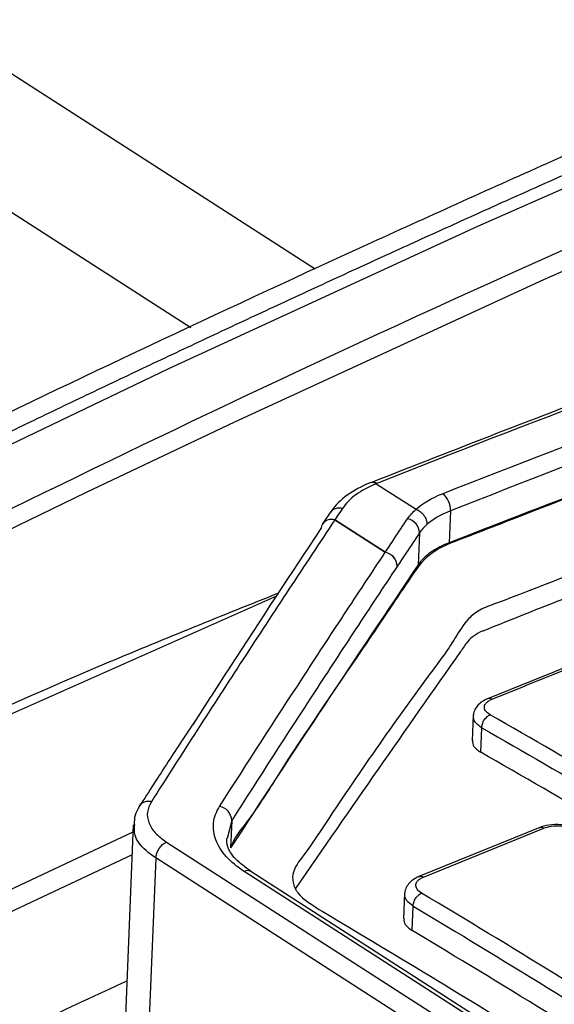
# Model space of a CAD drawing. Header units: millimetres. Extents: x -1111 to 1147, y -743 to 1146.
# Tile 99 of 203: x 911 to 931, y -411 to -374. Entities that reach past the tile are written whole.
import ezdxf

# ---------------------------------------------------------------- set-up
doc = ezdxf.new("R2010")
doc.units = ezdxf.units.MM

msp = doc.modelspace()

# ---------------------------------------------------------------- linework, layer by layer
at = {"color": 250, "linetype": 'Continuous', "lineweight": 25}
for p, q in [((921.669, -383.721), (883.636, -359.276)), ((917.044, -385.895), (878.741, -361.277)), ((918.566, -404.198), (918.393, -404.87))]:
    msp.add_line(p, q, dxfattribs=at)
at = {"color": 7, "linetype": 'Continuous', "lineweight": 25}
for p, q in [((923.737, -391.645), (923.707, -391.657)), ((923.94, -391.689), (925.417, -392.638)), ((922.228, -392.759), (921.947, -393.18)), ((925.417, -392.638), (925.417, -392.638)), ((926.693, -392.7), (926.645, -393.884)), ((921.947, -393.18), (921.947, -393.181)), ((924.275, -394.237), (922.398, -393.03)), ((922.399, -393.03), (924.276, -394.236)), ((925.544, -393.518), (925.496, -394.705)), ((920.237, -395.872), (904.763, -402.733)), ((932.575, -397.867), (928.071, -399.684)), ((927.547, -400.281), (927.508, -401.244)), ((927.825, -401.667), (927.861, -400.758)), ((918.566, -404.198), (918.525, -405.22)), ((914.906, -404.357), (914.607, -411.786)), ((930.021, -404.455), (925.526, -406.28)), ((925.693, -406.303), (930.169, -404.486)), ((914.895, -404.639), (903.654, -409.915)), ((916.144, -405.002), (946.912, -424.777)), ((914.861, -405.48), (903.62, -410.756)), ((915.742, -405.592), (915.447, -412.917)), ((946.52, -425.374), (915.742, -405.592)), ((945.447, -423.071), (919.031, -406.093)), ((945.693, -423.073), (919.277, -406.095)), ((924.993, -406.903), (924.955, -407.851)), ((925.271, -408.289), (925.308, -407.38))]:
    msp.add_line(p, q, dxfattribs=at)
at = {"color": 7, "linetype": 'Continuous', "lineweight": 25, "flags": 128}
for points in [[(893.231, -398.667), (904.731, -392.921), (916.229, -387.405), (927.72, -382.121), (939.2, -377.07), (950.667, -372.254), (962.115, -367.674), (973.542, -363.333), (984.943, -359.232)], [(981.139, -363.447), (975.979, -365.331), (964.553, -369.672), (953.104, -374.251), (941.638, -379.066), (930.158, -384.117), (918.667, -389.402), (913.156, -392.017)]]:
    msp.add_lwpolyline(points, dxfattribs=at)
at = {"color": 250, "linetype": 'Continuous', "lineweight": 25, "flags": 128}
msp.add_lwpolyline([(913.156, -392.017), (907.169, -394.918), (895.668, -400.664)], dxfattribs=at)
at = {"color": 250, "linetype": 'Continuous', "lineweight": 25}
for centre, radius, start, end in [((923.793, -391.894), 0.252, 54.2793, 109.9295), ((922.28, -393.429), 0.415, 73.5017, 143.3275), ((922.281, -393.429), 0.416, 73.4802, 143.2935), ((919.153, -406.321), 0.259, 61.2147, 118.0592)]:
    msp.add_arc(centre, radius, start, end, dxfattribs=at)
at = {"color": 7, "linetype": 'Continuous', "lineweight": 25}
for centre, radius, start, end in [((925.957, -392.65), 0.738, 356.1014, 53.1869), ((922.24, -393.373), 0.351, 146.6268, 177.3862), ((922.556, -393.421), 0.421, 111.9094, 111.9792), ((924.996, -393.528), 0.548, 1.0443, 78.4274), ((924.433, -394.627), 0.421, 111.9094, 111.9792), ((924.166, -394.774), 0.548, 1.1973, 78.581), ((924.167, -394.774), 0.548, 1.1564, 78.5401), ((918.015, -404.217), 0.551, 2.0367, 79.3974)]:
    msp.add_arc(centre, radius, start, end, dxfattribs=at)
for points in [[(993.714, -355.055), (972.77, -362.05), (951.663, -370.278), (930.498, -379.698)], [(930.498, -379.698), (928.259, -380.695), (926.018, -381.705), (923.777, -382.729)], [(957.78, -379.709), (946.577, -383.167), (935.292, -387.182), (923.966, -391.678)], [(926.399, -392.059), (937.343, -387.745), (948.246, -383.882), (959.074, -380.54)], [(959.34, -381.191), (948.521, -384.53), (937.628, -388.389), (926.693, -392.7)], [(923.777, -382.729), (913.375, -387.48), (902.961, -392.518), (892.548, -397.836)], [(938.901, -389.189), (934.505, -390.849), (930.42, -392.414), (926.645, -393.884)], [(925.417, -392.638), (925.671, -392.41), (925.999, -392.217), (926.399, -392.059)], [(925.106, -392.991), (925.189, -392.868), (925.293, -392.749), (925.417, -392.638)], [(926.693, -392.7), (926.337, -392.837), (926.046, -393.007), (925.82, -393.207)], [(925.82, -393.207), (925.709, -393.305), (925.617, -393.409), (925.544, -393.518)], [(927.909, -397.153), (927.651, -397.259), (927.471, -397.4), (927.341, -397.55)], [(928.241, -399.694), (929.734, -399.092), (931.228, -398.487), (932.718, -397.887)], [(937.487, -405.765), (934.383, -403.874), (931.278, -402.043), (928.173, -400.272)], [(927.861, -400.758), (930.964, -402.527), (934.066, -404.357), (937.168, -406.247)], [(937.132, -407.155), (934.03, -405.265), (930.928, -403.436), (927.825, -401.667)], [(935.593, -413.043), (932.272, -410.93), (928.949, -408.881), (925.624, -406.897)], [(925.308, -407.38), (928.63, -409.363), (931.95, -411.41), (935.269, -413.521)], [(935.233, -414.429), (931.914, -412.318), (928.593, -410.271), (925.271, -408.289)]]:
    msp.add_open_spline(points, degree=3, dxfattribs=at)
for points, knots in [([(985.36, -358.575), (984.663, -358.819), (983.268, -359.308), (981.174, -360.051), (979.08, -360.802), (976.985, -361.561), (974.89, -362.329), (972.794, -363.104), (970.698, -363.887), (968.601, -364.678), (966.503, -365.477), (964.405, -366.285), (962.306, -367.1), (960.207, -367.923), (958.107, -368.754), (956.006, -369.594), (953.905, -370.441), (951.803, -371.296), (949.701, -372.16), (947.598, -373.031), (945.495, -373.91), (943.391, -374.798), (941.286, -375.693), (939.181, -376.597), (937.075, -377.508), (934.968, -378.428), (932.861, -379.355), (930.754, -380.291), (928.645, -381.234), (926.537, -382.185), (925.13, -382.826), (924.427, -383.147)], [0, 0, 0, 0, 0.0345067, 0.0690083, 0.1035051, 0.1379975, 0.172486, 0.2069708, 0.2414525, 0.2759312, 0.3104075, 0.3448818, 0.3793543, 0.4138254, 0.4482957, 0.4827653, 0.5172348, 0.5517044, 0.5861746, 0.6206458, 0.6551183, 0.6895925, 0.7240688, 0.7585476, 0.7930292, 0.8275141, 0.8620025, 0.896495, 0.9309918, 0.9654933, 1, 1, 1, 1]), ([(898.908, -398.291), (905.364, -395.078), (919.471, -388.059), (941.24, -378.344), (964.192, -368.858), (979.441, -363.35), (987.066, -360.596)], [0, 0, 0, 0, 0.218986, 0.478416, 0.739208, 1, 1, 1, 1]), ([(957.562, -379.692), (955.828, -380.226), (950.992, -381.716), (942.847, -384.48), (933.309, -387.904), (926.873, -390.423), (923.741, -391.65)], [0, 0, 0, 0, 0.154805, 0.431636, 0.723406, 1, 1, 1, 1]), ([(924.427, -383.147), (923.685, -383.486), (922.202, -384.165), (919.977, -385.195), (917.751, -386.233), (915.525, -387.28), (913.3, -388.335), (911.074, -389.4), (908.848, -390.472), (906.622, -391.554), (904.396, -392.644), (902.17, -393.743), (899.944, -394.85), (897.717, -395.967), (895.491, -397.091), (894.007, -397.848), (893.264, -398.226)], [0, 0, 0, 0, 0.07144, 0.142875, 0.214305, 0.285732, 0.357156, 0.428578, 0.5, 0.571422, 0.642844, 0.714268, 0.785695, 0.857125, 0.92856, 1, 1, 1, 1]), ([(918.54, -405.199), (918.552, -405.166), (918.673, -404.826), (919.407, -403.962), (920.889, -401.516), (922.587, -399.102), (924.037, -396.941), (924.664, -396.012), (925.286, -395.087), (925.926, -394.154), (927.416, -393.625), (930.054, -392.584), (932.279, -391.737), (934.051, -391.064)], [0, 0, 0, 0, 0.005875, 0.059484, 0.164821, 0.454333, 0.511644, 0.569507, 0.628096, 0.686712, 0.740236, 0.79324, 1, 1, 1, 1]), ([(923.707, -391.657), (923.702, -391.659), (923.401, -391.785), (922.84, -392.072), (922.397, -392.515), (922.253, -392.723), (922.238, -392.745)], [0, 0, 0, 0, 0.008204, 0.489941, 0.946419, 1, 1, 1, 1]), ([(923.94, -391.689), (923.658, -391.809), (923.397, -391.943), (922.97, -392.253), (922.806, -392.427), (922.679, -392.61)], [0, 0, 0, 0, 0.5, 0.5, 1, 1, 1, 1]), ([(923.966, -391.678), (923.96, -391.674), (923.935, -391.659), (923.872, -391.632), (923.798, -391.619), (923.754, -391.642), (923.741, -391.65)], [0, 0, 0, 0, 0.079393, 0.314001, 0.790623, 1, 1, 1, 1]), ([(923.966, -391.678), (923.957, -391.682), (923.949, -391.685), (923.94, -391.689), (923.94, -391.689), (923.94, -391.689), (923.94, -391.689)], [0, 0, 0, 0, 0.00003532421, 0.00003532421, 0.00003532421, 0.00003538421, 0.00003538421, 0.00003538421, 0.00003538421]), ([(922.679, -392.61), (922.646, -392.658), (922.614, -392.706), (922.582, -392.755), (922.521, -392.846), (922.46, -392.938), (922.399, -393.03)], [0, 0, 0, 0, 0.0003069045, 0.0003069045, 0.0003069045, 0.0008904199, 0.0008904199, 0.0008904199, 0.0008904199]), ([(925.417, -392.638), (925.473, -392.657), (925.526, -392.686), (925.601, -392.742), (925.624, -392.762), (925.674, -392.812), (925.695, -392.838), (925.751, -392.917), (925.778, -392.972), (925.815, -393.086), (925.824, -393.145), (925.82, -393.207)], [0, 0, 0, 0, 0.25, 0.25, 0.375, 0.375, 0.5, 0.5, 0.75, 0.75, 1, 1, 1, 1]), ([(922.398, -393.03), (921.831, -393.885), (921.264, -394.741), (920.128, -396.468), (919.56, -397.335), (918.423, -399.081), (917.855, -399.959), (916.717, -401.723), (916.148, -402.612), (915.579, -403.503)], [0, 0, 0, 0, 0.25, 0.25, 0.5, 0.5, 0.75, 0.75, 1, 1, 1, 1]), ([(924.276, -394.236), (924.387, -394.068), (924.499, -393.9), (924.611, -393.733), (924.776, -393.485), (924.941, -393.238), (925.106, -392.991)], [0.000000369, 0.000000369, 0.000000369, 0.000000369, 0.001067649, 0.001067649, 0.001067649, 0.002642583, 0.002642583, 0.002642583, 0.002642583]), ([(917.142, -400.616), (917.606, -399.897), (919.19, -397.44), (920.771, -395.049), (921.89, -393.357)], [0, 0, 0, 0, 0.292465, 1, 1, 1, 1]), ([(925.544, -393.518), (925.379, -393.765), (925.214, -394.012), (925.05, -394.259), (924.938, -394.427), (924.826, -394.595), (924.715, -394.763)], [0, 0, 0, 0, 0.00157398, 0.00157398, 0.00157398, 0.002640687, 0.002640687, 0.002640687, 0.002640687]), ([(926.645, -393.884), (926.38, -393.987), (926.151, -394.108), (925.861, -394.315), (925.773, -394.389), (925.618, -394.542), (925.552, -394.622), (925.496, -394.705)], [0, 0, 0, 0, 0.5, 0.5, 0.75, 0.75, 1, 1, 1, 1]), ([(918.117, -403.676), (919.145, -402.07), (920.172, -400.482), (921.712, -398.122), (922.225, -397.339), (923.25, -395.782), (923.763, -395.009), (924.275, -394.237)], [0, 0, 0, 0, 0.5, 0.5, 0.75, 0.75, 1, 1, 1, 1]), ([(933.188, -394.24), (931.615, -394.88), (929.847, -395.599), (927.754, -396.368), (927.23, -396.807), (926.758, -397.657), (924.794, -400.261), (922.958, -402.927), (921.347, -405.376), (920.839, -405.977), (920.815, -406.505), (921.048, -407.031), (923.011, -408.233), (927.649, -410.974), (934.544, -415.318), (941.142, -419.651), (945.179, -422.398), (946.627, -423.393), (946.933, -423.605), (946.941, -423.61)], [0, 0, 0, 0, 0.092391, 0.103902, 0.115268, 0.138363, 0.184557, 0.369331, 0.392428, 0.415462, 0.426835, 0.438153, 0.46089, 0.553276, 0.738027, 0.90615, 0.980131, 0.999509, 1, 1, 1, 1]), ([(925.496, -394.705), (924.336, -396.427), (923.175, -398.16), (920.851, -401.66), (919.689, -403.427), (918.525, -405.22)], [0, 0, 0, 0, 0.5, 0.5, 1, 1, 1, 1]), ([(924.715, -394.763), (924.203, -395.534), (923.691, -396.307), (922.667, -397.864), (922.155, -398.646), (920.618, -401.005), (919.592, -402.593), (918.566, -404.198)], [0, 0, 0, 0, 0.25, 0.25, 0.5, 0.5, 1, 1, 1, 1]), ([(927.909, -397.153), (928.783, -396.803), (930.392, -396.159), (931.999, -395.533), (932.733, -395.247)], [0, 0, 0, 0, 0.543683, 1, 1, 1, 1]), ([(895.417, -406.911), (901.624, -403.913), (909.942, -399.894), (918.221, -396.582), (920.323, -395.741)], [0, 0, 0, 0, 0.746134, 1, 1, 1, 1]), ([(927.341, -397.55), (927.235, -397.673), (927.163, -397.802), (925.03, -400.817), (922.984, -403.754), (920.935, -406.732)], [0.0778268, 0.0778268, 0.0778268, 0.0778268, 0.086131, 0.086131, 0.2761058, 0.2761058, 0.2761058, 0.2761058]), ([(928.068, -399.678), (927.996, -399.714), (927.85, -399.787), (927.685, -399.945), (927.571, -400.128), (927.554, -400.259), (927.545, -400.325)], [0, 0, 0, 0, 0.239619, 0.488174, 0.742898, 1, 1, 1, 1]), ([(928.173, -400.272), (928.099, -400.229), (928.013, -400.156), (927.96, -400.049), (927.953, -399.969), (927.975, -399.903), (928.008, -399.852), (928.051, -399.804), (928.123, -399.748), (928.199, -399.71), (928.241, -399.694)], [0, 0, 0, 0, 0.000332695, 0.000499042, 0.000665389, 0.000831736, 0.00091491, 0.000998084, 0.001164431, 0.001330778, 0.001330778, 0.001330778, 0.001330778]), ([(917.194, -400.511), (916.866, -401.009), (916.179, -402.049), (915.49, -403.121), (915.131, -403.68)], [0, 0, 0, 0, 0.478371, 1, 1, 1, 1]), ([(927.861, -400.758), (927.861, -400.717), (927.871, -400.644), (927.91, -400.541), (927.952, -400.465), (928.003, -400.397), (928.078, -400.321), (928.137, -400.286), (928.173, -400.272)], [-0.0000001, -0.0000001, -0.0000001, -0.0000001, 0.2502257, 0.3753677, 0.5005098, 0.6256519, 0.750794, 0.9999999, 0.9999999, 0.9999999, 0.9999999]), ([(927.526, -401.245), (927.521, -401.281), (927.509, -401.385), (927.624, -401.534), (927.767, -401.629), (927.825, -401.667)], [0, 0, 0, 0, 0.24147, 0.693633, 1, 1, 1, 1]), ([(915.12, -403.709), (915.061, -403.801), (914.947, -403.976), (914.946, -404.228), (914.946, -404.348)], [0, 0, 0, 0, 0.52757, 1, 1, 1, 1]), ([(915.579, -403.503), (915.572, -403.502), (915.535, -403.495), (915.445, -403.488), (915.314, -403.508), (915.19, -403.581), (915.113, -403.669), (915.1, -403.736), (915.096, -403.757)], [0, 0, 0, 0, 0.032803, 0.166114, 0.407676, 0.649199, 0.890703, 1, 1, 1, 1]), ([(915.579, -403.503), (915.51, -403.628), (915.455, -403.756), (915.418, -404.015), (915.437, -404.146), (915.537, -404.41), (915.615, -404.537), (915.839, -404.779), (915.984, -404.894), (916.144, -405.002)], [0, 0, 0, 0, 0.25, 0.25, 0.5, 0.5, 0.75, 0.75, 1, 1, 1, 1]), ([(919.031, -406.093), (918.765, -405.922), (918.543, -405.738), (918.277, -405.442), (918.198, -405.34), (918.068, -405.133), (918.016, -405.029), (917.897, -404.714), (917.869, -404.497), (917.916, -404.077), (917.99, -403.873), (918.117, -403.676)], [0, 0, 0, 0, 0.25, 0.25, 0.375, 0.375, 0.5, 0.5, 0.75, 0.75, 1, 1, 1, 1]), ([(931.561, -404.572), (931.451, -404.518), (931.231, -404.412), (930.794, -404.345), (930.351, -404.355), (930.112, -404.43), (929.992, -404.467)], [0, 0, 0, 0, 0.251214, 0.500968, 0.750453, 1, 1, 1, 1]), ([(930.169, -404.486), (930.334, -404.419), (930.56, -404.388), (931.004, -404.417), (931.219, -404.476), (931.368, -404.565)], [0, 0, 0, 0, 0.5, 0.5, 1, 1, 1, 1]), ([(919.277, -406.094), (919.073, -405.941), (918.66, -405.633), (918.39, -405.191), (918.383, -404.958), (918.38, -404.858)], [0, 0, 0, 0, 0.3597146, 0.7239756, 1, 1, 1, 1]), ([(915.742, -405.592), (915.746, -405.48), (915.793, -405.351), (915.941, -405.133), (916.044, -405.044), (916.144, -405.002)], [0, 0, 0, 0, 0.5, 0.5, 1, 1, 1, 1]), ([(925.516, -406.284), (925.444, -406.32), (925.297, -406.394), (925.132, -406.553), (925.018, -406.738), (925.001, -406.871), (924.992, -406.937)], [0, 0, 0, 0, 0.240157, 0.488938, 0.743475, 1, 1, 1, 1]), ([(925.624, -406.897), (925.55, -406.853), (925.464, -406.777), (925.412, -406.667), (925.405, -406.583), (925.427, -406.516), (925.46, -406.464), (925.503, -406.415), (925.575, -406.359), (925.651, -406.32), (925.693, -406.303)], [-0.000000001, -0.000000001, -0.000000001, -0.000000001, 0.000332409, 0.000498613, 0.000664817, 0.000831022, 0.000914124, 0.000997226, 0.001163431, 0.001329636, 0.001329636, 0.001329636, 0.001329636]), ([(925.308, -407.38), (925.308, -407.339), (925.319, -407.268), (925.36, -407.166), (925.402, -407.091), (925.453, -407.023), (925.529, -406.947), (925.588, -406.912), (925.624, -406.897)], [-0.000002, -0.000002, -0.000002, -0.000002, 0.249963, 0.374969, 0.499975, 0.624981, 0.749986, 1, 1, 1, 1]), ([(924.973, -407.852), (924.968, -407.889), (924.956, -407.996), (925.071, -408.151), (925.214, -408.249), (925.271, -408.289)], [0, 0, 0, 0, 0.241823, 0.693494, 1, 1, 1, 1]), ([(914.672, -410.166), (913.567, -410.675), (910.916, -411.897), (908.263, -413.172), (906.714, -413.916)], [0, 0, 0, 0, 0.41654, 1, 1, 1, 1])]:
    msp.add_open_spline(points, degree=3, knots=knots, dxfattribs=at)
at = {"color": 250, "linetype": 'Continuous', "lineweight": 25}
for points, knots in [([(922.679, -392.61), (922.666, -392.607), (922.627, -392.599), (922.535, -392.591), (922.409, -392.612), (922.292, -392.672), (922.25, -392.737), (922.233, -392.762)], [0, 0, 0, 0, 0.069018, 0.215143, 0.509622, 0.804095, 1, 1, 1, 1]), ([(928.241, -399.694), (928.208, -399.679), (928.145, -399.651), (928.094, -399.672), (928.069, -399.682)], [0, 0, 0, 0, 0.525944, 1, 1, 1, 1]), ([(927.861, -400.758), (927.784, -400.703), (927.653, -400.61), (927.556, -400.455), (927.552, -400.362), (927.55, -400.314)], [0, 0, 0, 0, 0.413293, 0.700084, 1, 1, 1, 1]), ([(915.742, -405.592), (915.742, -405.592), (915.611, -405.503), (915.271, -405.244), (914.924, -404.814), (914.949, -404.483), (914.96, -404.352)], [0, 0, 0, 0, 0.000024, 0.248168, 0.701503, 1, 1, 1, 1]), ([(930.003, -404.468), (930.024, -404.46), (930.074, -404.441), (930.134, -404.47), (930.169, -404.486)], [0, 0, 0, 0, 0.421911, 1, 1, 1, 1]), ([(925.517, -406.288), (925.541, -406.278), (925.594, -406.257), (925.658, -406.287), (925.693, -406.303)], [0, 0, 0, 0, 0.459587, 1, 1, 1, 1]), ([(925.308, -407.38), (925.223, -407.317), (925.087, -407.217), (925, -407.057), (924.997, -406.969), (924.996, -406.927)], [0, 0, 0, 0, 0.457756, 0.733989, 1, 1, 1, 1])]:
    msp.add_open_spline(points, degree=3, knots=knots, dxfattribs=at)

doc.saveas('drawing.dxf')
